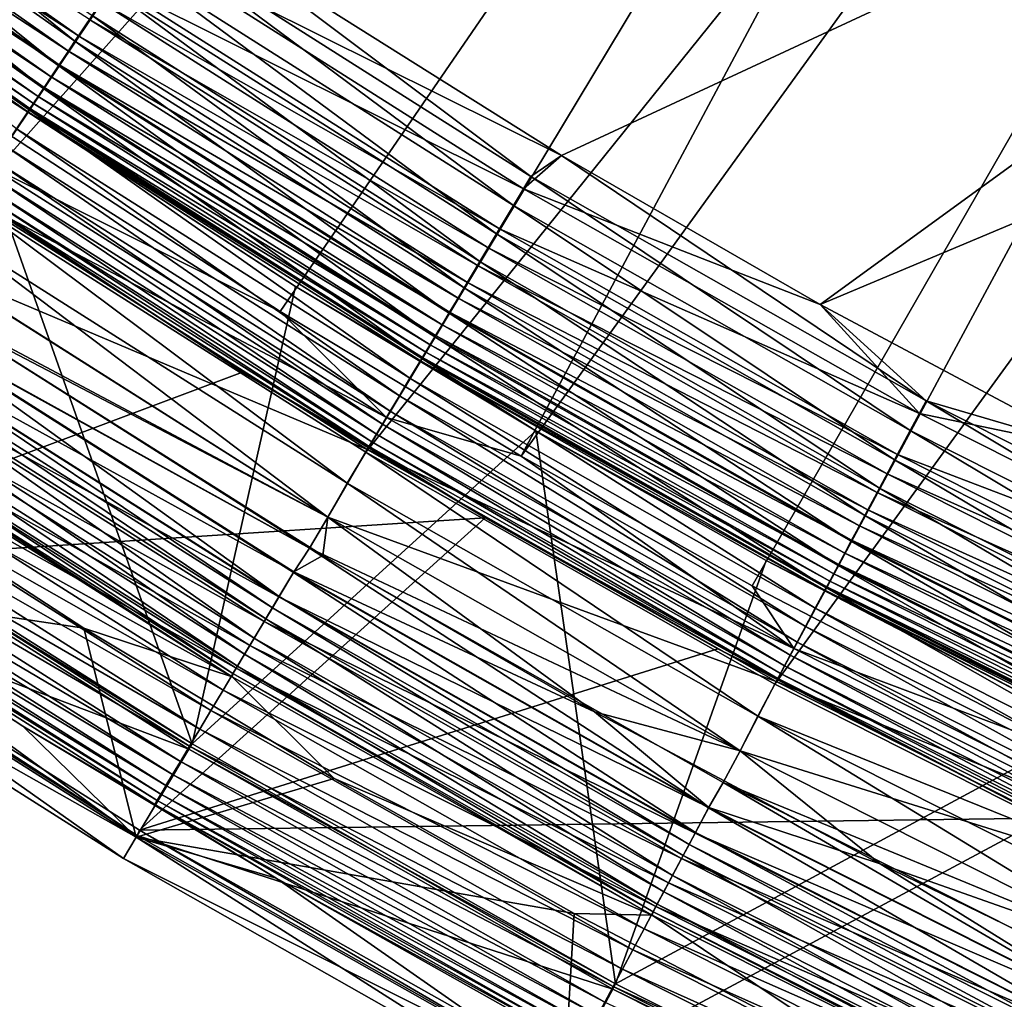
# Model space of a CAD drawing. Header units: metres. Extents: x -901 to 901, y -486 to 401.
# Tile 14 of 256: x -806 to -786, y -375 to -355. Entities that reach past the tile are written whole.
import ezdxf

# ---------------------------------------------------------------- set-up
doc = ezdxf.new("R2010")
doc.units = ezdxf.units.M

msp = doc.modelspace()

# ---------------------------------------------------------------- linework, layer by layer
at = {"layer": 'top'}
for points in [[(-769.16272, -346.232269, -620), (-794.731628, -358.122803, -620), (-801.958496, -353.575134, -620)], [(-801.958496, -353.575104, -618), (-794.731628, -358.122803, -618), (-769.16272, -346.232269, -618)], [(-789.588989, -361.082275, -620), (-794.731628, -358.122803, -620), (-769.16272, -346.232269, -620)], [(-769.16272, -346.232269, -618), (-794.731628, -358.122803, -618), (-789.588989, -361.082275, -618)], [(-761.904114, -349.449799, -620), (-789.588989, -361.082275, -620), (-769.16272, -346.232269, -620)], [(-769.16272, -346.232269, -618), (-789.588989, -361.082275, -618), (-761.904114, -349.449799, -618)], [(-784.185486, -363.959686, -620), (-789.588989, -361.082275, -620), (-761.904114, -349.449799, -620)], [(-789.588989, -361.082275, -618), (-784.185486, -363.959686, -618), (-761.904114, -349.449799, -618)], [(-804.403748, -355.851288, -619.19397), (-811.888062, -350.578857, -619.19397), (-811.5224, -350.085846, -619.480652)], [(-804.062683, -355.340912, -619.480652), (-804.403748, -355.851288, -619.19397), (-811.5224, -350.085846, -619.480652)], [(-812.026367, -350.765289, -616.573364), (-804.332581, -355.744812, -616.894409), (-811.811829, -350.476013, -616.894409)], [(-811.811829, -350.476013, -616.894409), (-804.332581, -355.744812, -616.894409), (-804.116089, -355.420837, -617.179138)], [(-812.235168, -351.046783, -618.849182), (-811.888062, -350.578857, -619.19397), (-804.727478, -356.335663, -618.849182)], [(-811.888062, -350.578857, -619.19397), (-804.403748, -355.851288, -619.19397), (-804.727478, -356.335663, -618.849182)], [(-812.221375, -351.028107, -616.218872), (-804.532715, -356.044281, -616.573364), (-812.026367, -350.765289, -616.573364)], [(-812.026367, -350.765289, -616.573364), (-804.532715, -356.044281, -616.573364), (-804.332581, -355.744812, -616.894409)], [(-812.560669, -351.485565, -618.449951), (-812.235168, -351.046783, -618.849182), (-805.031067, -356.789886, -618.449951)], [(-804.7146, -356.316345, -616.218872), (-812.221375, -351.028107, -616.218872), (-812.39502, -351.262238, -615.834167)], [(-812.235168, -351.046783, -618.849182), (-804.727478, -356.335663, -618.849182), (-805.031067, -356.789886, -618.449951)], [(-812.221375, -351.028107, -616.218872), (-804.7146, -356.316345, -616.218872), (-804.532715, -356.044281, -616.573364)], [(-804.876526, -356.558716, -615.834167), (-812.39502, -351.262238, -615.834167), (-812.545837, -351.465515, -615.422974)], [(-804.7146, -356.316345, -616.218872), (-812.39502, -351.262238, -615.834167), (-804.876526, -356.558716, -615.834167)], [(-805.311646, -357.209717, -617.999878), (-812.861511, -351.891113, -617.999878), (-812.560669, -351.485565, -618.449951)], [(-805.017212, -356.769165, -615.422974), (-812.545837, -351.465515, -615.422974), (-812.67218, -351.635864, -614.98877)], [(-805.031067, -356.789886, -618.449951), (-805.311646, -357.209717, -617.999878), (-812.560669, -351.485565, -618.449951)], [(-804.876526, -356.558716, -615.834167), (-812.545837, -351.465515, -615.422974), (-805.017212, -356.769165, -615.422974)], [(-805.135071, -356.945496, -614.98877), (-812.67218, -351.635864, -614.98877), (-812.772705, -351.771362, -614.5354)], [(-805.017212, -356.769165, -615.422974), (-812.67218, -351.635864, -614.98877), (-805.135071, -356.945496, -614.98877)], [(-805.297729, -357.188904, -614.067932), (-812.846619, -351.871033, -614.067932), (-812.893372, -351.934082, -613.591614)], [(-805.311646, -357.209717, -617.999878), (-805.566589, -357.591187, -617.502808), (-812.861511, -351.891113, -617.999878)], [(-805.228821, -357.085754, -614.5354), (-812.772705, -351.771362, -614.5354), (-812.846619, -351.871033, -614.067932)], [(-805.228821, -357.085754, -614.5354), (-812.846619, -351.871033, -614.067932), (-805.297729, -357.188904, -614.067932)], [(-805.135071, -356.945496, -614.98877), (-812.772705, -351.771362, -614.5354), (-805.228821, -357.085754, -614.5354)], [(-805.297729, -357.188904, -614.067932), (-812.893372, -351.934082, -613.591614), (-805.34137, -357.254181, -613.591614)], [(-805.34137, -357.254181, -613.591614), (-812.893372, -351.934082, -613.591614), (-806.873718, -356.264465, -613.111694)], [(-794.731628, -358.122803, -618), (-801.958496, -353.575104, -618), (-803.127502, -353.94162, -617.90625)], [(-802.96936, -353.705048, -619.966919), (-801.958496, -353.575134, -620), (-795.341492, -358.53894, -619.966919)], [(-801.958496, -353.575134, -620), (-794.731628, -358.122803, -620), (-795.341492, -358.53894, -619.966919)], [(-803.341492, -354.26178, -619.86853), (-802.96936, -353.705048, -619.966919), (-795.685852, -359.113281, -619.86853)], [(-802.96936, -353.705048, -619.966919), (-795.341492, -358.53894, -619.966919), (-795.685852, -359.113281, -619.86853)], [(-803.127502, -353.94162, -617.90625), (-803.641907, -354.711304, -617.629578), (-795.487793, -358.78299, -617.90625)], [(-795.487793, -358.78299, -617.90625), (-794.731628, -358.122803, -618), (-803.127502, -353.94162, -617.90625)], [(-803.707275, -354.809143, -619.706055), (-803.341492, -354.26178, -619.86853), (-796.024353, -359.677917, -619.706055)], [(-803.341492, -354.26178, -619.86853), (-795.685852, -359.113281, -619.86853), (-796.024353, -359.677917, -619.706055)], [(-796.35321, -360.226501, -619.480652), (-804.062683, -355.340912, -619.480652), (-803.707275, -354.809143, -619.706055)], [(-803.641907, -354.711304, -617.629578), (-803.885193, -355.075348, -617.425049), (-795.963867, -359.576996, -617.629578)], [(-796.024353, -359.677917, -619.706055), (-796.35321, -360.226501, -619.480652), (-803.707275, -354.809143, -619.706055)], [(-803.641907, -354.711304, -617.629578), (-795.963867, -359.576996, -617.629578), (-795.487793, -358.78299, -617.90625)], [(-804.116089, -355.420837, -617.179138), (-796.188965, -359.952545, -617.425049), (-803.885193, -355.075348, -617.425049)], [(-803.885193, -355.075348, -617.425049), (-796.188965, -359.952545, -617.425049), (-795.963867, -359.576996, -617.629578)], [(-796.668884, -360.752991, -619.19397), (-804.403748, -355.851288, -619.19397), (-804.062683, -355.340912, -619.480652)], [(-804.332581, -355.744812, -616.894409), (-796.402649, -360.30896, -617.179138), (-804.116089, -355.420837, -617.179138)], [(-804.116089, -355.420837, -617.179138), (-796.402649, -360.30896, -617.179138), (-796.188965, -359.952545, -617.425049)], [(-796.35321, -360.226501, -619.480652), (-796.668884, -360.752991, -619.19397), (-804.062683, -355.340912, -619.480652)], [(-804.532715, -356.044281, -616.573364), (-796.603027, -360.643158, -616.894409), (-804.332581, -355.744812, -616.894409)], [(-804.332581, -355.744812, -616.894409), (-796.603027, -360.643158, -616.894409), (-796.402649, -360.30896, -617.179138)], [(-804.727478, -356.335663, -618.849182), (-804.403748, -355.851288, -619.19397), (-796.968445, -361.252686, -618.849182)], [(-804.403748, -355.851288, -619.19397), (-796.668884, -360.752991, -619.19397), (-796.968445, -361.252686, -618.849182)], [(-804.7146, -356.316345, -616.218872), (-796.788208, -360.952087, -616.573364), (-804.532715, -356.044281, -616.573364)], [(-804.532715, -356.044281, -616.573364), (-796.788208, -360.952087, -616.573364), (-796.603027, -360.643158, -616.894409)], [(-810.251465, -364.637299, -107.279144), (-802.077332, -369.813568, -107.279144), (-806.873718, -356.264465, -613.111694)], [(-806.873718, -356.264465, -613.111694), (-802.077332, -369.813568, -107.279144), (-800.02124, -360.725891, -613.111694)], [(-806.873718, -356.264465, -613.111694), (-800.02124, -360.725891, -613.111694), (-805.34137, -357.254181, -613.591614)], [(-805.031067, -356.789886, -618.449951), (-804.727478, -356.335663, -618.849182), (-797.249329, -361.721252, -618.449951)], [(-796.956482, -361.232758, -616.218872), (-804.7146, -356.316345, -616.218872), (-804.876526, -356.558716, -615.834167)], [(-804.727478, -356.335663, -618.849182), (-796.968445, -361.252686, -618.849182), (-797.249329, -361.721252, -618.449951)], [(-796.788208, -360.952087, -616.573364), (-804.7146, -356.316345, -616.218872), (-796.956482, -361.232758, -616.218872)], [(-797.106384, -361.482788, -615.834167), (-804.876526, -356.558716, -615.834167), (-805.017212, -356.769165, -615.422974)], [(-796.956482, -361.232758, -616.218872), (-804.876526, -356.558716, -615.834167), (-797.106384, -361.482788, -615.834167)], [(-797.509033, -362.154358, -617.999878), (-805.311646, -357.209717, -617.999878), (-805.031067, -356.789886, -618.449951)], [(-797.236511, -361.69986, -615.422974), (-805.017212, -356.769165, -615.422974), (-805.135071, -356.945496, -614.98877)], [(-797.249329, -361.721252, -618.449951), (-797.509033, -362.154358, -617.999878), (-805.031067, -356.789886, -618.449951)], [(-797.106384, -361.482788, -615.834167), (-805.017212, -356.769165, -615.422974), (-797.236511, -361.69986, -615.422974)], [(-797.345581, -361.881775, -614.98877), (-805.135071, -356.945496, -614.98877), (-805.228821, -357.085754, -614.5354)], [(-797.236511, -361.69986, -615.422974), (-805.135071, -356.945496, -614.98877), (-797.345581, -361.881775, -614.98877)], [(-797.496155, -362.132904, -614.067932), (-805.297729, -357.188904, -614.067932), (-805.34137, -357.254181, -613.591614)], [(-797.432312, -362.026489, -614.5354), (-805.228821, -357.085754, -614.5354), (-805.297729, -357.188904, -614.067932)], [(-797.432312, -362.026489, -614.5354), (-805.297729, -357.188904, -614.067932), (-797.496155, -362.132904, -614.067932)], [(-797.345581, -361.881775, -614.98877), (-805.228821, -357.085754, -614.5354), (-797.432312, -362.026489, -614.5354)], [(-797.744934, -362.547882, -617.502808), (-805.566589, -357.591187, -617.502808), (-805.311646, -357.209717, -617.999878)], [(-800.02124, -360.725891, -613.111694), (-797.536499, -362.200226, -613.591614), (-805.34137, -357.254181, -613.591614)], [(-805.34137, -357.254181, -613.591614), (-797.536499, -362.200226, -613.591614), (-797.496155, -362.132904, -614.067932)], [(-797.509033, -362.154358, -617.999878), (-797.744934, -362.547882, -617.502808), (-805.311646, -357.209717, -617.999878)], [(-805.79364, -357.930969, -616.963562), (-805.566589, -357.591187, -617.502808), (-797.955078, -362.898407, -616.963562)], [(-805.566589, -357.591187, -617.502808), (-797.744934, -362.547882, -617.502808), (-797.955078, -362.898407, -616.963562)], [(-808.000305, -357.916626, -613.146606), (-801.075378, -362.425171, -613.146606), (-811.401672, -366.300903, -107.314049)], [(-801.075378, -362.425171, -613.146606), (-808.000305, -357.916626, -613.146606), (-806.445313, -358.906036, -613.819397)], [(-805.990845, -358.226013, -616.387024), (-805.79364, -357.930969, -616.963562), (-798.137512, -363.202759, -616.387024)], [(-805.79364, -357.930969, -616.963562), (-797.955078, -362.898407, -616.963562), (-798.137512, -363.202759, -616.387024)], [(-789.588989, -361.082275, -618), (-794.731628, -358.122803, -618), (-795.487793, -358.78299, -617.90625)], [(-795.341492, -358.53894, -619.966919), (-794.731628, -358.122803, -620), (-787.483704, -362.994812, -619.966919)], [(-794.731628, -358.122803, -620), (-789.588989, -361.082275, -620), (-787.483704, -362.994812, -619.966919)], [(-798.290466, -363.457794, -615.778259), (-806.156067, -358.473236, -615.778259), (-805.990845, -358.226013, -616.387024)], [(-798.137512, -363.202759, -616.387024), (-798.290466, -363.457794, -615.778259), (-805.990845, -358.226013, -616.387024)], [(-798.412048, -363.660675, -615.142639), (-806.287537, -358.669891, -615.142639), (-806.156067, -358.473236, -615.778259)], [(-798.290466, -363.457794, -615.778259), (-798.412048, -363.660675, -615.142639), (-806.156067, -358.473236, -615.778259)], [(-795.685852, -359.113281, -619.86853), (-795.341492, -358.53894, -619.966919), (-787.799438, -363.585358, -619.86853)], [(-795.341492, -358.53894, -619.966919), (-787.483704, -362.994812, -619.966919), (-787.799438, -363.585358, -619.86853)], [(-806.384155, -358.814514, -614.487244), (-806.287537, -358.669891, -615.142639), (-798.501526, -363.809875, -614.487244)], [(-806.287537, -358.669891, -615.142639), (-798.412048, -363.660675, -615.142639), (-798.501526, -363.809875, -614.487244)], [(-806.445313, -358.906036, -613.819397), (-806.384155, -358.814514, -614.487244), (-798.558105, -363.904266, -613.819397)], [(-798.558105, -363.904266, -613.819397), (-801.075378, -362.425171, -613.146606), (-806.445313, -358.906036, -613.819397)], [(-806.384155, -358.814514, -614.487244), (-798.501526, -363.809875, -614.487244), (-798.558105, -363.904266, -613.819397)], [(-795.487793, -358.78299, -617.90625), (-795.963867, -359.576996, -617.629578), (-787.617859, -363.245728, -617.90625)], [(-787.617859, -363.245728, -617.90625), (-789.588989, -361.082275, -618), (-795.487793, -358.78299, -617.90625)], [(-796.024353, -359.677917, -619.706055), (-795.685852, -359.113281, -619.86853), (-788.109802, -364.165955, -619.706055)], [(-795.685852, -359.113281, -619.86853), (-787.799438, -363.585358, -619.86853), (-788.109802, -364.165955, -619.706055)], [(-788.411377, -364.730042, -619.480652), (-796.35321, -360.226501, -619.480652), (-796.024353, -359.677917, -619.706055)], [(-795.963867, -359.576996, -617.629578), (-796.188965, -359.952545, -617.425049), (-788.054321, -364.062195, -617.629578)], [(-788.109802, -364.165955, -619.706055), (-788.411377, -364.730042, -619.480652), (-796.024353, -359.677917, -619.706055)], [(-795.963867, -359.576996, -617.629578), (-788.054321, -364.062195, -617.629578), (-787.617859, -363.245728, -617.90625)], [(-796.402649, -360.30896, -617.179138), (-788.260803, -364.448303, -617.425049), (-796.188965, -359.952545, -617.425049)], [(-796.188965, -359.952545, -617.425049), (-788.260803, -364.448303, -617.425049), (-788.054321, -364.062195, -617.629578)], [(-788.700806, -365.271362, -619.19397), (-796.668884, -360.752991, -619.19397), (-796.35321, -360.226501, -619.480652)], [(-796.603027, -360.643158, -616.894409), (-788.456726, -364.814789, -617.179138), (-796.402649, -360.30896, -617.179138)], [(-796.402649, -360.30896, -617.179138), (-788.456726, -364.814789, -617.179138), (-788.260803, -364.448303, -617.425049)], [(-788.411377, -364.730042, -619.480652), (-788.700806, -365.271362, -619.19397), (-796.35321, -360.226501, -619.480652)], [(-796.788208, -360.952087, -616.573364), (-788.640442, -365.158447, -616.894409), (-796.603027, -360.643158, -616.894409)], [(-796.603027, -360.643158, -616.894409), (-788.640442, -365.158447, -616.894409), (-788.456726, -364.814789, -617.179138)], [(-802.077332, -369.813568, -107.279144), (-795.244263, -363.593323, -613.111694), (-800.02124, -360.725891, -613.111694)], [(-800.02124, -360.725891, -613.111694), (-795.244263, -363.593323, -613.111694), (-797.536499, -362.200226, -613.591614)], [(-796.968445, -361.252686, -618.849182), (-796.668884, -360.752991, -619.19397), (-788.975525, -365.785187, -618.849182)], [(-796.668884, -360.752991, -619.19397), (-788.700806, -365.271362, -619.19397), (-788.975525, -365.785187, -618.849182)], [(-788.810242, -365.476105, -616.573364), (-796.788208, -360.952087, -616.573364), (-796.956482, -361.232758, -616.218872)], [(-788.640442, -365.158447, -616.894409), (-796.788208, -360.952087, -616.573364), (-788.810242, -365.476105, -616.573364)], [(-784.185486, -363.959686, -618), (-789.588989, -361.082275, -618), (-787.617859, -363.245728, -617.90625)], [(-787.483704, -362.994812, -619.966919), (-789.588989, -361.082275, -620), (-784.185486, -363.959686, -620)], [(-797.249329, -361.721252, -618.449951), (-796.968445, -361.252686, -618.849182), (-789.233093, -366.266998, -618.449951)], [(-788.964539, -365.764679, -616.218872), (-796.956482, -361.232758, -616.218872), (-797.106384, -361.482788, -615.834167)], [(-796.968445, -361.252686, -618.849182), (-788.975525, -365.785187, -618.849182), (-789.233093, -366.266998, -618.449951)], [(-788.810242, -365.476105, -616.573364), (-796.956482, -361.232758, -616.218872), (-788.964539, -365.764679, -616.218872)], [(-789.10199, -366.021759, -615.834167), (-797.106384, -361.482788, -615.834167), (-797.236511, -361.69986, -615.422974)], [(-788.964539, -365.764679, -616.218872), (-797.106384, -361.482788, -615.834167), (-789.10199, -366.021759, -615.834167)], [(-789.471191, -366.712311, -617.999878), (-797.509033, -362.154358, -617.999878), (-797.249329, -361.721252, -618.449951)], [(-789.32135, -366.432037, -614.98877), (-797.345581, -361.881775, -614.98877), (-797.432312, -362.026489, -614.5354)], [(-789.221313, -366.244995, -615.422974), (-797.236511, -361.69986, -615.422974), (-797.345581, -361.881775, -614.98877)], [(-789.221313, -366.244995, -615.422974), (-797.345581, -361.881775, -614.98877), (-789.32135, -366.432037, -614.98877)], [(-789.233093, -366.266998, -618.449951), (-789.471191, -366.712311, -617.999878), (-797.249329, -361.721252, -618.449951)], [(-789.10199, -366.021759, -615.834167), (-797.236511, -361.69986, -615.422974), (-789.221313, -366.244995, -615.422974)], [(-789.400879, -366.580811, -614.5354), (-797.432312, -362.026489, -614.5354), (-797.496155, -362.132904, -614.067932)], [(-789.32135, -366.432037, -614.98877), (-797.432312, -362.026489, -614.5354), (-789.400879, -366.580811, -614.5354)], [(-789.6875, -367.116943, -617.502808), (-797.744934, -362.547882, -617.502808), (-797.509033, -362.154358, -617.999878)], [(-797.536499, -362.200226, -613.591614), (-789.459351, -366.690247, -614.067932), (-797.496155, -362.132904, -614.067932)], [(-795.244263, -363.593323, -613.111694), (-789.496399, -366.759491, -613.591614), (-797.536499, -362.200226, -613.591614)], [(-797.536499, -362.200226, -613.591614), (-789.496399, -366.759491, -613.591614), (-789.459351, -366.690247, -614.067932)], [(-789.471191, -366.712311, -617.999878), (-789.6875, -367.116943, -617.502808), (-797.509033, -362.154358, -617.999878)], [(-797.496155, -362.132904, -614.067932), (-789.459351, -366.690247, -614.067932), (-789.400879, -366.580811, -614.5354)], [(-801.075378, -362.425171, -613.146606), (-796.247925, -365.322906, -613.146606), (-811.401672, -366.300903, -107.314049)], [(-796.247925, -365.322906, -613.146606), (-801.075378, -362.425171, -613.146606), (-798.558105, -363.904266, -613.819397)], [(-797.955078, -362.898407, -616.963562), (-797.744934, -362.547882, -617.502808), (-789.880188, -367.477356, -616.963562)], [(-797.744934, -362.547882, -617.502808), (-789.6875, -367.116943, -617.502808), (-789.880188, -367.477356, -616.963562)], [(-798.137512, -363.202759, -616.387024), (-797.955078, -362.898407, -616.963562), (-790.047485, -367.790314, -616.387024)], [(-797.955078, -362.898407, -616.963562), (-789.880188, -367.477356, -616.963562), (-790.047485, -367.790314, -616.387024)], [(-787.799438, -363.585358, -619.86853), (-787.483704, -362.994812, -619.966919), (-779.699463, -367.665527, -619.86853)], [(-787.483704, -362.994812, -619.966919), (-779.413147, -367.060181, -619.966919), (-779.699463, -367.665527, -619.86853)], [(-787.483704, -362.994812, -619.966919), (-784.185486, -363.959686, -620), (-779.413147, -367.060181, -619.966919)], [(-790.187683, -368.052551, -615.778259), (-798.290466, -363.457794, -615.778259), (-798.137512, -363.202759, -616.387024)], [(-790.047485, -367.790314, -616.387024), (-790.187683, -368.052551, -615.778259), (-798.137512, -363.202759, -616.387024)], [(-787.617859, -363.245728, -617.90625), (-788.054321, -364.062195, -617.629578), (-779.53479, -367.317383, -617.90625)], [(-779.53479, -367.317383, -617.90625), (-784.185486, -363.959686, -618), (-787.617859, -363.245728, -617.90625)], [(-790.299194, -368.261169, -615.142639), (-798.412048, -363.660675, -615.142639), (-798.290466, -363.457794, -615.778259)], [(-790.187683, -368.052551, -615.778259), (-790.299194, -368.261169, -615.142639), (-798.290466, -363.457794, -615.778259)], [(-802.077332, -369.813568, -107.279144), (-793.658997, -374.582428, -107.279144), (-795.244263, -363.593323, -613.111694)], [(-793.658997, -374.582428, -107.279144), (-790.666443, -366.165222, -613.111694), (-795.244263, -363.593323, -613.111694)], [(-795.244263, -363.593323, -613.111694), (-790.666443, -366.165222, -613.111694), (-789.496399, -366.759491, -613.591614)], [(-788.109802, -364.165955, -619.706055), (-787.799438, -363.585358, -619.86853), (-779.981018, -368.260681, -619.706055)], [(-787.799438, -363.585358, -619.86853), (-779.699463, -367.665527, -619.86853), (-779.981018, -368.260681, -619.706055)], [(-798.558105, -363.904266, -613.819397), (-798.501526, -363.809875, -614.487244), (-790.433105, -368.511627, -613.819397)], [(-798.501526, -363.809875, -614.487244), (-798.412048, -363.660675, -615.142639), (-790.381226, -368.414581, -614.487244)], [(-798.501526, -363.809875, -614.487244), (-790.381226, -368.414581, -614.487244), (-790.433105, -368.511627, -613.819397)], [(-798.412048, -363.660675, -615.142639), (-790.299194, -368.261169, -615.142639), (-790.381226, -368.414581, -614.487244)], [(-790.433105, -368.511627, -613.819397), (-796.247925, -365.322906, -613.146606), (-798.558105, -363.904266, -613.819397)], [(-780.254517, -368.838898, -619.480652), (-788.411377, -364.730042, -619.480652), (-788.109802, -364.165955, -619.706055)], [(-788.054321, -364.062195, -617.629578), (-788.260803, -364.448303, -617.425049), (-779.930664, -368.154297, -617.629578)], [(-779.981018, -368.260681, -619.706055), (-780.254517, -368.838898, -619.480652), (-788.109802, -364.165955, -619.706055)], [(-788.054321, -364.062195, -617.629578), (-779.930664, -368.154297, -617.629578), (-779.53479, -367.317383, -617.90625)], [(-788.456726, -364.814789, -617.179138), (-780.11792, -368.55011, -617.425049), (-788.260803, -364.448303, -617.425049)], [(-788.260803, -364.448303, -617.425049), (-780.11792, -368.55011, -617.425049), (-779.930664, -368.154297, -617.629578)], [(-811.428589, -366.398987, -98), (-802.138306, -369.915344, -98), (-810.317383, -364.735992, -98)], [(-810.251465, -364.637299, -107.279144), (-810.317383, -364.735992, -98), (-802.077332, -369.813568, -107.279144)], [(-810.317383, -364.735992, -98), (-802.138306, -369.915344, -98), (-802.077332, -369.813568, -107.279144)], [(-780.517029, -369.393799, -619.19397), (-788.700806, -365.271362, -619.19397), (-788.411377, -364.730042, -619.480652)], [(-788.640442, -365.158447, -616.894409), (-780.295593, -368.925781, -617.179138), (-788.456726, -364.814789, -617.179138)], [(-788.456726, -364.814789, -617.179138), (-780.295593, -368.925781, -617.179138), (-780.11792, -368.55011, -617.425049)], [(-780.254517, -368.838898, -619.480652), (-780.517029, -369.393799, -619.19397), (-788.411377, -364.730042, -619.480652)], [(-780.462219, -369.278046, -616.894409), (-788.640442, -365.158447, -616.894409), (-788.810242, -365.476105, -616.573364)], [(-780.295593, -368.925781, -617.179138), (-788.640442, -365.158447, -616.894409), (-780.462219, -369.278046, -616.894409)], [(-811.401672, -366.300903, -107.314049), (-796.247925, -365.322906, -613.146606), (-803.11853, -371.528748, -107.314049)], [(-796.247925, -365.322906, -613.146606), (-791.621765, -367.921967, -613.146606), (-803.11853, -371.528748, -107.314049)], [(-790.433105, -368.511627, -613.819397), (-791.621765, -367.921967, -613.146606), (-796.247925, -365.322906, -613.146606)], [(-788.975525, -365.785187, -618.849182), (-788.700806, -365.271362, -619.19397), (-780.766113, -369.920471, -618.849182)], [(-788.700806, -365.271362, -619.19397), (-780.517029, -369.393799, -619.19397), (-780.766113, -369.920471, -618.849182)], [(-780.616272, -369.603638, -616.573364), (-788.810242, -365.476105, -616.573364), (-788.964539, -365.764679, -616.218872)], [(-780.462219, -369.278046, -616.894409), (-788.810242, -365.476105, -616.573364), (-780.616272, -369.603638, -616.573364)], [(-789.233093, -366.266998, -618.449951), (-788.975525, -365.785187, -618.849182), (-780.999756, -370.414337, -618.449951)], [(-780.756226, -369.899475, -616.218872), (-788.964539, -365.764679, -616.218872), (-789.10199, -366.021759, -615.834167)], [(-788.975525, -365.785187, -618.849182), (-780.766113, -369.920471, -618.849182), (-780.999756, -370.414337, -618.449951)], [(-780.616272, -369.603638, -616.573364), (-788.964539, -365.764679, -616.218872), (-780.756226, -369.899475, -616.218872)], [(-790.666443, -366.165222, -613.111694), (-793.658997, -374.582428, -107.279144), (-784.24292, -369.498901, -613.111694)], [(-790.666443, -366.165222, -613.111694), (-784.24292, -369.498901, -613.111694), (-789.496399, -366.759491, -613.591614)], [(-780.880859, -370.162994, -615.834167), (-789.10199, -366.021759, -615.834167), (-789.221313, -366.244995, -615.422974)], [(-780.756226, -369.899475, -616.218872), (-789.10199, -366.021759, -615.834167), (-780.880859, -370.162994, -615.834167)], [(-811.428589, -366.398987, -98), (-811.401672, -366.300903, -107.314049), (-803.166565, -371.630859, -98)], [(-811.401672, -366.300903, -107.314049), (-803.11853, -371.528748, -107.314049), (-803.166565, -371.630859, -98)], [(-781.215698, -370.87085, -617.999878), (-789.471191, -366.712311, -617.999878), (-789.233093, -366.266998, -618.449951)], [(-780.989075, -370.391815, -615.422974), (-789.221313, -366.244995, -615.422974), (-789.32135, -366.432037, -614.98877)], [(-780.999756, -370.414337, -618.449951), (-781.215698, -370.87085, -617.999878), (-789.233093, -366.266998, -618.449951)], [(-780.880859, -370.162994, -615.834167), (-789.221313, -366.244995, -615.422974), (-780.989075, -370.391815, -615.422974)], [(-811.428589, -366.398987, -98), (-803.166565, -371.630859, -98), (-802.138306, -369.915344, -98)], [(-789.459351, -366.690247, -614.067932), (-781.151917, -370.736053, -614.5354), (-789.400879, -366.580811, -614.5354)], [(-781.079773, -370.583527, -614.98877), (-789.32135, -366.432037, -614.98877), (-789.400879, -366.580811, -614.5354)], [(-789.400879, -366.580811, -614.5354), (-781.151917, -370.736053, -614.5354), (-781.079773, -370.583527, -614.98877)], [(-780.989075, -370.391815, -615.422974), (-789.32135, -366.432037, -614.98877), (-781.079773, -370.583527, -614.98877)], [(-781.411865, -371.285583, -617.502808), (-789.6875, -367.116943, -617.502808), (-789.471191, -366.712311, -617.999878)], [(-789.496399, -366.759491, -613.591614), (-781.205017, -370.848206, -614.067932), (-789.459351, -366.690247, -614.067932)], [(-789.496399, -366.759491, -613.591614), (-784.24292, -369.498901, -613.111694), (-781.238586, -370.919189, -613.591614)], [(-781.238586, -370.919189, -613.591614), (-781.205017, -370.848206, -614.067932), (-789.496399, -366.759491, -613.591614)], [(-781.215698, -370.87085, -617.999878), (-781.411865, -371.285583, -617.502808), (-789.471191, -366.712311, -617.999878)], [(-789.459351, -366.690247, -614.067932), (-781.205017, -370.848206, -614.067932), (-781.151917, -370.736053, -614.5354)], [(-789.880188, -367.477356, -616.963562), (-789.6875, -367.116943, -617.502808), (-781.58667, -371.65506, -616.963562)], [(-789.6875, -367.116943, -617.502808), (-781.411865, -371.285583, -617.502808), (-781.58667, -371.65506, -616.963562)], [(-790.047485, -367.790314, -616.387024), (-789.880188, -367.477356, -616.963562), (-781.738403, -371.975861, -616.387024)], [(-789.880188, -367.477356, -616.963562), (-781.58667, -371.65506, -616.963562), (-781.738403, -371.975861, -616.387024)], [(-803.11853, -371.528748, -107.314049), (-791.621765, -367.921967, -613.146606), (-785.130371, -371.290863, -613.146606)], [(-785.130371, -371.290863, -613.146606), (-791.621765, -367.921967, -613.146606), (-790.433105, -368.511627, -613.819397)], [(-781.86554, -372.244659, -615.778259), (-790.187683, -368.052551, -615.778259), (-790.047485, -367.790314, -616.387024)], [(-781.738403, -371.975861, -616.387024), (-781.86554, -372.244659, -615.778259), (-790.047485, -367.790314, -616.387024)], [(-781.966675, -372.458496, -615.142639), (-790.299194, -368.261169, -615.142639), (-790.187683, -368.052551, -615.778259)], [(-781.86554, -372.244659, -615.778259), (-781.966675, -372.458496, -615.142639), (-790.187683, -368.052551, -615.778259)], [(-790.381226, -368.414581, -614.487244), (-790.299194, -368.261169, -615.142639), (-782.041077, -372.615753, -614.487244)], [(-790.299194, -368.261169, -615.142639), (-781.966675, -372.458496, -615.142639), (-782.041077, -372.615753, -614.487244)], [(-790.433105, -368.511627, -613.819397), (-790.381226, -368.414581, -614.487244), (-782.088135, -372.71524, -613.819397)], [(-782.088135, -372.71524, -613.819397), (-785.130371, -371.290863, -613.146606), (-790.433105, -368.511627, -613.819397)], [(-790.381226, -368.414581, -614.487244), (-782.041077, -372.615753, -614.487244), (-782.088135, -372.71524, -613.819397)], [(-793.658997, -374.582428, -107.279144), (-785.016907, -378.932556, -107.279144), (-784.24292, -369.498901, -613.111694)], [(-803.166565, -371.630859, -98), (-793.714966, -374.687134, -98), (-802.138306, -369.915344, -98)], [(-802.077332, -369.813568, -107.279144), (-802.138306, -369.915344, -98), (-793.658997, -374.582428, -107.279144)], [(-802.138306, -369.915344, -98), (-793.714966, -374.687134, -98), (-793.658997, -374.582428, -107.279144)], [(-803.11853, -371.528748, -107.314049), (-785.130371, -371.290863, -613.146606), (-794.567993, -376.34613, -107.314049)], [(-785.130371, -371.290863, -613.146606), (-775.499268, -375.726929, -613.146606), (-794.567993, -376.34613, -107.314049)], [(-803.166565, -371.630859, -98), (-803.11853, -371.528748, -107.314049), (-794.657776, -376.451019, -98)], [(-803.166565, -371.630859, -98), (-794.657776, -376.451019, -98), (-793.714966, -374.687134, -98)], [(-803.11853, -371.528748, -107.314049), (-794.567993, -376.34613, -107.314049), (-794.657776, -376.451019, -98)], [(-793.658997, -374.582428, -107.279144), (-793.714966, -374.687134, -98), (-785.016907, -378.932556, -107.279144)], [(-794.657776, -376.451019, -98), (-785.067627, -379.039825, -98), (-793.714966, -374.687134, -98)], [(-793.714966, -374.687134, -98), (-785.067627, -379.039825, -98), (-785.016907, -378.932556, -107.279144)]]:
    msp.add_3dface(points, dxfattribs=at)
at = {"layer": 'top0'}
for points in [[(-807.198975, -356.74234, -0.803848), (-783.200378, -312.214813, -29.8034), (-816.009277, -350.350189, -0.803848)], [(-807.198975, -356.74234, -0.803848), (-777.629517, -316.145782, -29.79077), (-783.200378, -312.214813, -29.8034)], [(-771.867798, -319.798737, -29.776999), (-777.629517, -316.145782, -29.79077), (-807.198975, -356.74234, -0.803848)], [(-778.5177, -317.338135, -32.388844), (-806.518616, -359.015991, -3.399924), (-814.191162, -353.609955, -3.399924)], [(-778.5177, -317.338135, -32.388844), (-772.715027, -321.034332, -32.375225), (-806.518616, -359.015991, -3.399924)], [(-800.325439, -361.217438, -0.803848), (-771.867798, -319.798737, -29.776999), (-807.198975, -356.74234, -0.803848)], [(-771.867798, -319.798737, -29.776999), (-800.325439, -361.217438, -0.803848), (-795.533813, -364.093658, -0.803848)], [(-765.935669, -323.15976, -29.762093), (-771.867798, -319.798737, -29.776999), (-795.533813, -364.093658, -0.803848)], [(-772.715027, -321.034332, -32.375225), (-798.623413, -364.016693, -3.399924), (-806.518616, -359.015991, -3.399924)], [(-772.715027, -321.034332, -32.375225), (-766.738953, -324.443146, -32.360474), (-798.623413, -364.016693, -3.399924)], [(-765.935669, -323.15976, -29.762093), (-795.533813, -364.093658, -0.803848), (-790.941956, -366.673492, -0.803848)], [(-784.498657, -370.017365, -0.803848), (-765.935669, -323.15976, -29.762093), (-790.941956, -366.673492, -0.803848)], [(-766.738953, -324.443146, -32.360474), (-790.492249, -368.623932, -3.399924), (-798.623413, -364.016693, -3.399924)], [(-766.738953, -324.443146, -32.360474), (-760.60376, -327.556427, -32.34457), (-790.492249, -368.623932, -3.399924)], [(-760.60376, -327.556427, -32.34457), (-782.918945, -372.458221, -3.399924), (-790.492249, -368.623932, -3.399924)], [(-800.325439, -361.217438, -0.803848), (-807.198975, -356.74234, -0.803848), (-806.070984, -358.346863, -0.456723)], [(-798.211548, -363.327484, -0.456723), (-806.070984, -358.346863, -0.456723), (-806.483887, -358.964722, -0.204445)], [(-798.211548, -363.327484, -0.456723), (-800.325439, -361.217438, -0.803848), (-806.070984, -358.346863, -0.456723)], [(-806.483887, -358.964722, -0.204445), (-807.333557, -360.271362), (-798.593628, -363.964905, -0.204445)], [(-806.915283, -359.610168, -3.101714), (-806.518616, -359.015991, -3.399924), (-798.992798, -364.630707, -3.101714)], [(-806.518616, -359.015991, -3.399924), (-798.623413, -364.016693, -3.399924), (-798.992798, -364.630707, -3.101714)], [(-798.593628, -363.964905, -0.204445), (-798.211548, -363.327484, -0.456723), (-806.483887, -358.964722, -0.204445)], [(-799.375, -365.306335, -3), (-807.33136, -360.268036, -3), (-806.915283, -359.610168, -3.101714)], [(-798.992798, -364.630707, -3.101714), (-799.375, -365.306335, -3), (-806.915283, -359.610168, -3.101714)], [(-807.33136, -360.268036, -3), (-799.375, -365.306335, -3), (-807.730591, -360.86554, -3)], [(-807.333557, -360.271362), (-807.066772, -361.289337), (-799.377075, -365.309753)], [(-807.333557, -360.271362), (-799.377075, -365.309753), (-798.593628, -363.964905, -0.204445)], [(-807.730591, -360.86554, -3), (-799.744446, -365.922699, -3), (-808.065002, -361.330475, -3.056892)], [(-807.730591, -360.86554, -3), (-799.375, -365.306335, -3), (-799.744446, -365.922699, -3)], [(-799.475098, -366.06662), (-807.066772, -361.289337), (-808.059326, -361.32196, -0.028766)], [(-807.066772, -361.289337), (-799.475098, -366.06662), (-799.377075, -365.309753)], [(-795.533813, -364.093658, -0.803848), (-800.325439, -361.217438, -0.803848), (-798.211548, -363.327484, -0.456723)], [(-808.059326, -361.32196, -0.028766), (-808.381104, -361.803497, -0.114353), (-800.051514, -366.396606, -0.028766)], [(-800.343872, -366.884247, -3.22474), (-808.375244, -361.794647, -3.22474), (-808.065002, -361.330475, -3.056892)], [(-808.065002, -361.330475, -3.056892), (-799.744446, -365.922699, -3), (-800.056763, -366.405396, -3.056892)], [(-800.343872, -366.884247, -3.22474), (-808.065002, -361.330475, -3.056892), (-800.056763, -366.405396, -3.056892)], [(-800.051514, -366.396606, -0.028766), (-799.475098, -366.06662), (-808.059326, -361.32196, -0.028766)], [(-808.381104, -361.803497, -0.114353), (-808.697449, -362.276825, -0.255695), (-800.349304, -366.893372, -0.114353)], [(-808.375244, -361.794647, -3.22474), (-800.479553, -367.110565, -3.348771), (-808.521851, -362.014038, -3.348771)], [(-808.381104, -361.803497, -0.114353), (-800.349304, -366.893372, -0.114353), (-800.051514, -366.396606, -0.028766)], [(-800.479553, -367.110565, -3.348771), (-808.375244, -361.794647, -3.22474), (-800.343872, -366.884247, -3.22474)], [(-808.521851, -362.014038, -3.348771), (-800.608215, -367.325226, -3.497899), (-808.660889, -362.222137, -3.497899)], [(-808.521851, -362.014038, -3.348771), (-800.479553, -367.110565, -3.348771), (-800.608215, -367.325226, -3.497899)], [(-808.697449, -362.276825, -0.255695), (-809.0047, -362.736542, -0.451727), (-800.642029, -367.381653, -0.255695)], [(-808.660889, -362.222137, -3.497899), (-800.840149, -367.712097, -3.865118), (-808.91156, -362.597137, -3.865118)], [(-808.697449, -362.276825, -0.255695), (-800.642029, -367.381653, -0.255695), (-800.349304, -366.893372, -0.114353)], [(-808.660889, -362.222137, -3.497899), (-800.608215, -367.325226, -3.497899), (-800.840149, -367.712097, -3.865118)], [(-808.91156, -362.597137, -3.865118), (-801.031006, -368.030396, -4.312942), (-809.117737, -362.905701, -4.312942)], [(-808.91156, -362.597137, -3.865118), (-800.840149, -367.712097, -3.865118), (-801.031006, -368.030396, -4.312942)], [(-804.229919, -367.511566, -87), (-811.448608, -366.429993, -87), (-811.371643, -362.861938, -87)], [(-809.388916, -363.347443, -5.959025), (-801.278992, -368.483002, -5.959025), (-811.371643, -362.861938, -87)], [(-811.371643, -362.861938, -87), (-801.278992, -368.483002, -5.959025), (-804.229919, -367.511566, -87)], [(-809.0047, -362.736542, -0.451727), (-809.299377, -363.17749, -0.70103), (-800.926392, -367.855896, -0.451727)], [(-809.0047, -362.736542, -0.451727), (-800.926392, -367.855896, -0.451727), (-800.642029, -367.381653, -0.255695)], [(-801.173767, -368.268524, -4.82471), (-809.272034, -363.136505, -4.82471), (-809.117737, -362.905701, -4.312942)], [(-809.117737, -362.905701, -4.312942), (-801.031006, -368.030396, -4.312942), (-801.173767, -368.268524, -4.82471)], [(-809.299377, -363.17749, -0.70103), (-809.578918, -363.595764, -1.000777), (-801.199097, -368.310791, -0.70103)], [(-801.262573, -368.416656, -5.381563), (-809.367981, -363.280121, -5.381563), (-809.272034, -363.136505, -4.82471)], [(-809.299377, -363.17749, -0.70103), (-801.199097, -368.310791, -0.70103), (-800.926392, -367.855896, -0.451727)], [(-801.262573, -368.416656, -5.381563), (-809.272034, -363.136505, -4.82471), (-801.173767, -368.268524, -4.82471)], [(-809.367981, -363.280121, -5.381563), (-801.278992, -368.483002, -5.959025), (-809.388916, -363.347443, -5.959025)], [(-801.278992, -368.483002, -5.959025), (-809.367981, -363.280121, -5.381563), (-801.262573, -368.416656, -5.381563)], [(-790.115173, -367.91864, -0.456723), (-798.211548, -363.327484, -0.456723), (-798.593628, -363.964905, -0.204445)], [(-790.115173, -367.91864, -0.456723), (-795.533813, -364.093658, -0.803848), (-798.211548, -363.327484, -0.456723)], [(-809.578918, -363.595764, -1.000777), (-809.840881, -363.98764, -1.34779), (-801.457764, -368.742279, -1.000777)], [(-809.578918, -363.595764, -1.000777), (-801.457764, -368.742279, -1.000777), (-801.199097, -368.310791, -0.70103)], [(-801.700134, -369.146545, -1.34779), (-809.840881, -363.98764, -1.34779), (-810.082703, -364.349487, -1.738888)], [(-801.457764, -368.742279, -1.000777), (-809.840881, -363.98764, -1.34779), (-801.700134, -369.146545, -1.34779)], [(-798.593628, -363.964905, -0.204445), (-799.377075, -365.309753), (-790.465576, -368.574036, -0.204445)], [(-798.992798, -364.630707, -3.101714), (-798.623413, -364.016693, -3.399924), (-790.831604, -369.258636, -3.101714)], [(-798.623413, -364.016693, -3.399924), (-790.492249, -368.623932, -3.399924), (-790.831604, -369.258636, -3.101714)], [(-790.465576, -368.574036, -0.204445), (-790.115173, -367.91864, -0.456723), (-798.593628, -363.964905, -0.204445)], [(-790.115173, -367.91864, -0.456723), (-790.941956, -366.673492, -0.803848), (-795.533813, -364.093658, -0.803848)], [(-801.92395, -369.519836, -1.738888), (-810.082703, -364.349487, -1.738888), (-810.302124, -364.677795, -2.170691)], [(-801.700134, -369.146545, -1.34779), (-810.082703, -364.349487, -1.738888), (-801.92395, -369.519836, -1.738888)], [(-791.18103, -369.948151, -3), (-799.375, -365.306335, -3), (-798.992798, -364.630707, -3.101714)], [(-790.831604, -369.258636, -3.101714), (-791.18103, -369.948151, -3), (-798.992798, -364.630707, -3.101714)], [(-803.184998, -371.662903, -87), (-805.438538, -369.4599, -5.947641), (-812.66333, -364.756256, -5.947641)], [(-803.184998, -371.662903, -87), (-812.66333, -364.756256, -5.947641), (-811.448608, -366.429993, -87)], [(-812.66333, -364.756256, -5.947641), (-805.438538, -369.4599, -5.947641), (-811.050537, -365.797638, -5.365363)], [(-802.126953, -369.85849, -2.170691), (-810.302124, -364.677795, -2.170691), (-810.497192, -364.969696, -2.639013)], [(-801.92395, -369.519836, -1.738888), (-810.302124, -364.677795, -2.170691), (-802.126953, -369.85849, -2.170691)], [(-810.666199, -365.222565, -3.139467), (-802.307495, -370.159637, -2.639013), (-810.497192, -364.969696, -2.639013)], [(-810.497192, -364.969696, -2.639013), (-802.307495, -370.159637, -2.639013), (-802.126953, -369.85849, -2.170691)], [(-802.463867, -370.420471, -3.139467), (-810.666199, -365.222565, -3.139467), (-810.807251, -365.433655, -3.667668)], [(-802.307495, -370.159637, -2.639013), (-810.666199, -365.222565, -3.139467), (-802.463867, -370.420471, -3.139467)], [(-799.375, -365.306335, -3), (-791.18103, -369.948151, -3), (-799.744446, -365.922699, -3)], [(-799.377075, -365.309753), (-799.475098, -366.06662), (-794.073608, -369.175079)], [(-799.377075, -365.309753), (-794.073608, -369.175079), (-791.182922, -369.951691)], [(-799.377075, -365.309753), (-791.182922, -369.951691), (-790.465576, -368.574036, -0.204445)], [(-811.000183, -365.72229, -4.786941), (-802.697693, -370.810516, -4.218875), (-810.918884, -365.600647, -4.218875)], [(-802.594421, -370.638245, -3.667668), (-810.807251, -365.433655, -3.667668), (-810.918884, -365.600647, -4.218875)], [(-810.918884, -365.600647, -4.218875), (-802.697693, -370.810516, -4.218875), (-802.594421, -370.638245, -3.667668)], [(-802.463867, -370.420471, -3.139467), (-810.807251, -365.433655, -3.667668), (-802.594421, -370.638245, -3.667668)], [(-811.050537, -365.797638, -5.365363), (-802.772949, -370.936005, -4.786941), (-811.000183, -365.72229, -4.786941)], [(-805.438538, -369.4599, -5.947641), (-802.819519, -371.013733, -5.365363), (-811.050537, -365.797638, -5.365363)], [(-811.050537, -365.797638, -5.365363), (-802.819519, -371.013733, -5.365363), (-802.772949, -370.936005, -4.786941)], [(-811.000183, -365.72229, -4.786941), (-802.772949, -370.936005, -4.786941), (-802.697693, -370.810516, -4.218875)], [(-799.744446, -365.922699, -3), (-791.807129, -371.083435, -3.056892), (-800.056763, -366.405396, -3.056892)], [(-799.744446, -365.922699, -3), (-791.18103, -369.948151, -3), (-791.519775, -370.58194, -3)], [(-799.744446, -365.922699, -3), (-791.519775, -370.58194, -3), (-791.807129, -371.083435, -3.056892)], [(-794.073608, -369.175079), (-799.475098, -366.06662), (-800.051514, -366.396606, -0.028766)], [(-803.184998, -371.662903, -87), (-811.448608, -366.429993, -87), (-804.229919, -367.511566, -87)], [(-800.051514, -366.396606, -0.028766), (-800.349304, -366.893372, -0.114353), (-791.802307, -371.074432, -0.028766)], [(-792.070374, -371.575836, -3.22474), (-800.343872, -366.884247, -3.22474), (-800.056763, -366.405396, -3.056892)], [(-800.056763, -366.405396, -3.056892), (-791.807129, -371.083435, -3.056892), (-792.070374, -371.575836, -3.22474)], [(-791.802307, -371.074432, -0.028766), (-794.073608, -369.175079), (-800.051514, -366.396606, -0.028766)], [(-784.498657, -370.017365, -0.803848), (-790.941956, -366.673492, -0.803848), (-790.115173, -367.91864, -0.456723)], [(-800.349304, -366.893372, -0.114353), (-800.642029, -367.381653, -0.255695), (-792.075378, -371.585205, -0.114353)], [(-792.194824, -371.808533, -3.348771), (-800.479553, -367.110565, -3.348771), (-800.343872, -366.884247, -3.22474)], [(-800.349304, -366.893372, -0.114353), (-792.075378, -371.585205, -0.114353), (-791.802307, -371.074432, -0.028766)], [(-792.194824, -371.808533, -3.348771), (-800.343872, -366.884247, -3.22474), (-792.070374, -371.575836, -3.22474)], [(-800.479553, -367.110565, -3.348771), (-792.312805, -372.029266, -3.497899), (-800.608215, -367.325226, -3.497899)], [(-792.312805, -372.029266, -3.497899), (-800.479553, -367.110565, -3.348771), (-792.194824, -371.808533, -3.348771)], [(-800.608215, -367.325226, -3.497899), (-792.525452, -372.427032, -3.865118), (-800.840149, -367.712097, -3.865118)], [(-800.608215, -367.325226, -3.497899), (-792.312805, -372.029266, -3.497899), (-792.525452, -372.427032, -3.865118)], [(-801.278992, -368.483002, -5.959025), (-799.251343, -370.499969, -87), (-804.229919, -367.511566, -87)], [(-799.251343, -370.499969, -87), (-803.184998, -371.662903, -87), (-804.229919, -367.511566, -87)], [(-800.642029, -367.381653, -0.255695), (-800.926392, -367.855896, -0.451727), (-792.343811, -372.08725, -0.255695)], [(-800.642029, -367.381653, -0.255695), (-792.343811, -372.08725, -0.255695), (-792.075378, -371.585205, -0.114353)], [(-800.840149, -367.712097, -3.865118), (-792.700439, -372.754333, -4.312942), (-801.031006, -368.030396, -4.312942)], [(-800.840149, -367.712097, -3.865118), (-792.525452, -372.427032, -3.865118), (-792.700439, -372.754333, -4.312942)], [(-800.926392, -367.855896, -0.451727), (-801.199097, -368.310791, -0.70103), (-792.604492, -372.57489, -0.451727)], [(-800.926392, -367.855896, -0.451727), (-792.604492, -372.57489, -0.451727), (-792.343811, -372.08725, -0.255695)], [(-781.799561, -372.107422, -0.456723), (-790.115173, -367.91864, -0.456723), (-790.465576, -368.574036, -0.204445)], [(-781.799561, -372.107422, -0.456723), (-784.498657, -370.017365, -0.803848), (-790.115173, -367.91864, -0.456723)], [(-801.031006, -368.030396, -4.312942), (-792.83136, -372.999176, -4.82471), (-801.173767, -368.268524, -4.82471)], [(-801.031006, -368.030396, -4.312942), (-792.700439, -372.754333, -4.312942), (-792.83136, -372.999176, -4.82471)], [(-801.199097, -368.310791, -0.70103), (-801.457764, -368.742279, -1.000777), (-792.854614, -373.042633, -0.70103)], [(-792.912781, -373.151489, -5.381563), (-801.262573, -368.416656, -5.381563), (-801.173767, -368.268524, -4.82471)], [(-801.199097, -368.310791, -0.70103), (-792.854614, -373.042633, -0.70103), (-792.604492, -372.57489, -0.451727)], [(-801.173767, -368.268524, -4.82471), (-792.83136, -372.999176, -4.82471), (-792.912781, -373.151489, -5.381563)], [(-792.92688, -373.214447, -5.959025), (-801.278992, -368.483002, -5.959025), (-801.262573, -368.416656, -5.381563)], [(-801.278992, -368.483002, -5.959025), (-792.92688, -373.214447, -5.959025), (-799.251343, -370.499969, -87)], [(-792.92688, -373.214447, -5.959025), (-801.262573, -368.416656, -5.381563), (-792.912781, -373.151489, -5.381563)], [(-793.091797, -373.486298, -1.000777), (-801.457764, -368.742279, -1.000777), (-801.700134, -369.146545, -1.34779)], [(-792.854614, -373.042633, -0.70103), (-801.457764, -368.742279, -1.000777), (-793.091797, -373.486298, -1.000777)], [(-790.465576, -368.574036, -0.204445), (-791.182922, -369.951691), (-782.117371, -372.779236, -0.204445)], [(-790.831604, -369.258636, -3.101714), (-790.492249, -368.623932, -3.399924), (-782.918945, -372.458221, -3.399924)], [(-782.117371, -372.779236, -0.204445), (-781.799561, -372.107422, -0.456723), (-790.465576, -368.574036, -0.204445)], [(-793.314026, -373.901978, -1.34779), (-801.700134, -369.146545, -1.34779), (-801.92395, -369.519836, -1.738888)], [(-793.091797, -373.486298, -1.000777), (-801.700134, -369.146545, -1.34779), (-793.314026, -373.901978, -1.34779)], [(-788.398804, -372.196991), (-794.073608, -369.175079), (-791.802307, -371.074432, -0.028766)], [(-794.073608, -369.175079), (-788.398804, -372.196991), (-791.182922, -369.951691)], [(-782.769104, -374.182343, -3), (-791.18103, -369.948151, -3), (-790.831604, -369.258636, -3.101714)], [(-782.449341, -373.481018, -3.101714), (-782.769104, -374.182343, -3), (-790.831604, -369.258636, -3.101714)], [(-790.831604, -369.258636, -3.101714), (-782.918945, -372.458221, -3.399924), (-782.449341, -373.481018, -3.101714)], [(-800.402161, -372.483063, -5.947641), (-805.438538, -369.4599, -5.947641), (-803.184998, -371.662903, -87)], [(-805.438538, -369.4599, -5.947641), (-800.402161, -372.483063, -5.947641), (-802.819519, -371.013733, -5.365363)], [(-793.519226, -374.285797, -1.738888), (-801.92395, -369.519836, -1.738888), (-802.126953, -369.85849, -2.170691)], [(-793.314026, -373.901978, -1.34779), (-801.92395, -369.519836, -1.738888), (-793.519226, -374.285797, -1.738888)], [(-802.307495, -370.159637, -2.639013), (-793.705383, -374.634033, -2.170691), (-802.126953, -369.85849, -2.170691)], [(-802.126953, -369.85849, -2.170691), (-793.705383, -374.634033, -2.170691), (-793.519226, -374.285797, -1.738888)], [(-791.18103, -369.948151, -3), (-782.769104, -374.182343, -3), (-791.519775, -370.58194, -3)], [(-791.182922, -369.951691), (-788.398804, -372.196991), (-782.770813, -374.185974)], [(-791.182922, -369.951691), (-782.770813, -374.185974), (-782.117371, -372.779236, -0.204445)], [(-793.870911, -374.943695, -2.639013), (-802.307495, -370.159637, -2.639013), (-802.463867, -370.420471, -3.139467)], [(-793.705383, -374.634033, -2.170691), (-802.307495, -370.159637, -2.639013), (-793.870911, -374.943695, -2.639013)], [(-803.184998, -371.662903, -87), (-799.251343, -370.499969, -87), (-794.480408, -373.18042, -87)], [(-794.014343, -375.211884, -3.139467), (-802.463867, -370.420471, -3.139467), (-802.594421, -370.638245, -3.667668)], [(-793.870911, -374.943695, -2.639013), (-802.463867, -370.420471, -3.139467), (-794.014343, -375.211884, -3.139467)], [(-792.92688, -373.214447, -5.959025), (-794.480408, -373.18042, -87), (-799.251343, -370.499969, -87)], [(-802.697693, -370.810516, -4.218875), (-794.134033, -375.435822, -3.667668), (-802.594421, -370.638245, -3.667668)], [(-802.594421, -370.638245, -3.667668), (-794.134033, -375.435822, -3.667668), (-794.014343, -375.211884, -3.139467)], [(-791.519775, -370.58194, -3), (-783.334167, -375.351532, -3.056892), (-791.807129, -371.083435, -3.056892)], [(-791.519775, -370.58194, -3), (-782.769104, -374.182343, -3), (-783.076355, -374.83197, -3)], [(-791.519775, -370.58194, -3), (-783.076355, -374.83197, -3), (-783.334167, -375.351532, -3.056892)], [(-802.772949, -370.936005, -4.786941), (-794.22876, -375.612946, -4.218875), (-802.697693, -370.810516, -4.218875)], [(-802.697693, -370.810516, -4.218875), (-794.22876, -375.612946, -4.218875), (-794.134033, -375.435822, -3.667668)], [(-802.819519, -371.013733, -5.365363), (-794.297729, -375.741974, -4.786941), (-802.772949, -370.936005, -4.786941)], [(-800.402161, -372.483063, -5.947641), (-794.340454, -375.821899, -5.365363), (-802.819519, -371.013733, -5.365363)], [(-802.819519, -371.013733, -5.365363), (-794.340454, -375.821899, -5.365363), (-794.297729, -375.741974, -4.786941)], [(-802.772949, -370.936005, -4.786941), (-794.297729, -375.741974, -4.786941), (-794.22876, -375.612946, -4.218875)], [(-791.802307, -371.074432, -0.028766), (-792.075378, -371.585205, -0.114353), (-783.329773, -375.342285, -0.028766)], [(-791.807129, -371.083435, -3.056892), (-783.572937, -375.856262, -3.22474), (-792.070374, -371.575836, -3.22474)], [(-791.807129, -371.083435, -3.056892), (-783.334167, -375.351532, -3.056892), (-783.572937, -375.856262, -3.22474)], [(-783.329773, -375.342285, -0.028766), (-788.398804, -372.196991), (-791.802307, -371.074432, -0.028766)], [(-794.6745, -376.484009, -87), (-803.184998, -371.662903, -87), (-794.480408, -373.18042, -87)], [(-794.6745, -376.484009, -87), (-800.402161, -372.483063, -5.947641), (-803.184998, -371.662903, -87)], [(-792.075378, -371.585205, -0.114353), (-792.343811, -372.08725, -0.255695), (-783.577454, -375.865845, -0.114353)], [(-783.68573, -376.094788, -3.348771), (-792.194824, -371.808533, -3.348771), (-792.070374, -371.575836, -3.22474)], [(-792.075378, -371.585205, -0.114353), (-783.577454, -375.865845, -0.114353), (-783.329773, -375.342285, -0.028766)], [(-792.070374, -371.575836, -3.22474), (-783.572937, -375.856262, -3.22474), (-783.68573, -376.094788, -3.348771)], [(-783.792786, -376.321045, -3.497899), (-792.312805, -372.029266, -3.497899), (-792.194824, -371.808533, -3.348771)], [(-783.792786, -376.321045, -3.497899), (-792.194824, -371.808533, -3.348771), (-783.68573, -376.094788, -3.348771)], [(-792.312805, -372.029266, -3.497899), (-783.985657, -376.72879, -3.865118), (-792.525452, -372.427032, -3.865118)], [(-783.985657, -376.72879, -3.865118), (-792.312805, -372.029266, -3.497899), (-783.792786, -376.321045, -3.497899)], [(-792.343811, -372.08725, -0.255695), (-792.604492, -372.57489, -0.451727), (-783.820923, -376.380493, -0.255695)], [(-792.343811, -372.08725, -0.255695), (-783.820923, -376.380493, -0.255695), (-783.577454, -375.865845, -0.114353)], [(-781.478333, -375.562561), (-788.398804, -372.196991), (-783.329773, -375.342285, -0.028766)], [(-788.398804, -372.196991), (-781.478333, -375.562561), (-782.770813, -374.185974)], [(-792.525452, -372.427032, -3.865118), (-784.144348, -377.06427, -4.312942), (-792.700439, -372.754333, -4.312942)], [(-792.525452, -372.427032, -3.865118), (-783.985657, -376.72879, -3.865118), (-784.144348, -377.06427, -4.312942)], [(-795.575745, -375.194641, -5.947641), (-800.402161, -372.483063, -5.947641), (-794.6745, -376.484009, -87)], [(-800.402161, -372.483063, -5.947641), (-795.575745, -375.194641, -5.947641), (-794.340454, -375.821899, -5.365363)], [(-792.604492, -372.57489, -0.451727), (-792.854614, -373.042633, -0.70103), (-784.057373, -376.880341, -0.451727)], [(-792.604492, -372.57489, -0.451727), (-784.057373, -376.880341, -0.451727), (-783.820923, -376.380493, -0.255695)], [(-792.700439, -372.754333, -4.312942), (-784.263062, -377.315247, -4.82471), (-792.83136, -372.999176, -4.82471)], [(-792.700439, -372.754333, -4.312942), (-784.144348, -377.06427, -4.312942), (-784.263062, -377.315247, -4.82471)], [(-784.284119, -377.359802, -0.70103), (-792.854614, -373.042633, -0.70103), (-793.091797, -373.486298, -1.000777)], [(-792.83136, -372.999176, -4.82471), (-784.336914, -377.471375, -5.381563), (-792.912781, -373.151489, -5.381563)], [(-784.057373, -376.880341, -0.451727), (-792.854614, -373.042633, -0.70103), (-784.284119, -377.359802, -0.70103)], [(-792.83136, -372.999176, -4.82471), (-784.263062, -377.315247, -4.82471), (-784.336914, -377.471375, -5.381563)], [(-794.6745, -376.484009, -87), (-794.480408, -373.18042, -87), (-787.785828, -376.654816, -87)], [(-794.480408, -373.18042, -87), (-792.92688, -373.214447, -5.959025), (-787.785828, -376.654816, -87)], [(-784.3526, -377.530334, -5.959025), (-792.92688, -373.214447, -5.959025), (-792.912781, -373.151489, -5.381563)], [(-792.92688, -373.214447, -5.959025), (-784.3526, -377.530334, -5.959025), (-787.785828, -376.654816, -87)], [(-792.912781, -373.151489, -5.381563), (-784.336914, -377.471375, -5.381563), (-784.3526, -377.530334, -5.959025)], [(-784.499268, -377.814606, -1.000777), (-793.091797, -373.486298, -1.000777), (-793.314026, -373.901978, -1.34779)], [(-784.284119, -377.359802, -0.70103), (-793.091797, -373.486298, -1.000777), (-784.499268, -377.814606, -1.000777)], [(-784.700806, -378.240692, -1.34779), (-793.314026, -373.901978, -1.34779), (-793.519226, -374.285797, -1.738888)], [(-784.499268, -377.814606, -1.000777), (-793.314026, -373.901978, -1.34779), (-784.700806, -378.240692, -1.34779)], [(-793.705383, -374.634033, -2.170691), (-784.886963, -378.634125, -1.738888), (-793.519226, -374.285797, -1.738888)], [(-793.519226, -374.285797, -1.738888), (-784.886963, -378.634125, -1.738888), (-784.700806, -378.240692, -1.34779)], [(-785.055786, -378.991089, -2.170691), (-793.705383, -374.634033, -2.170691), (-793.870911, -374.943695, -2.639013)], [(-784.886963, -378.634125, -1.738888), (-793.705383, -374.634033, -2.170691), (-785.055786, -378.991089, -2.170691)]]:
    msp.add_3dface(points, dxfattribs=at)
at = {"layer": 'top01'}
for points in [[(-811.448608, -366.429993, -105), (-803.184937, -371.662903, -105), (-811.726379, -366.845703, -105)], [(-811.726379, -366.845703, -80), (-803.442017, -372.091766, -80), (-811.448608, -366.429993, -80)], [(-803.184937, -371.662903, -105), (-811.448608, -366.429993, -105), (-803.184937, -371.662903, -80)], [(-811.448608, -366.429993, -105), (-811.448608, -366.429993, -80), (-803.184937, -371.662903, -80)], [(-803.442017, -372.091766, -80), (-803.184937, -371.662903, -80), (-811.448608, -366.429993, -80)], [(-803.184937, -371.662903, -105), (-803.442017, -372.091766, -105), (-811.726379, -366.845703, -105)], [(-811.726379, -366.845703, -105), (-803.442017, -372.091766, -105), (-811.726379, -366.845703, -80)], [(-803.442017, -372.091766, -105), (-803.442017, -372.091766, -80), (-811.726379, -366.845703, -80)], [(-803.184937, -371.662903, -105), (-794.6745, -376.484009, -105), (-803.442017, -372.091766, -105)], [(-803.442017, -372.091766, -80), (-794.910217, -376.924988, -80), (-803.184937, -371.662903, -80)], [(-794.6745, -376.484009, -105), (-803.184937, -371.662903, -105), (-794.6745, -376.484009, -80)], [(-803.184937, -371.662903, -105), (-803.184937, -371.662903, -80), (-794.6745, -376.484009, -80)], [(-794.910217, -376.924988, -80), (-794.6745, -376.484009, -80), (-803.184937, -371.662903, -80)], [(-794.6745, -376.484009, -105), (-794.910217, -376.924988, -105), (-803.442017, -372.091766, -105)], [(-803.442017, -372.091766, -105), (-794.910217, -376.924988, -105), (-803.442017, -372.091766, -80)], [(-794.910217, -376.924988, -105), (-794.910217, -376.924988, -80), (-803.442017, -372.091766, -80)]]:
    msp.add_3dface(points, dxfattribs=at)

doc.saveas('drawing.dxf')
